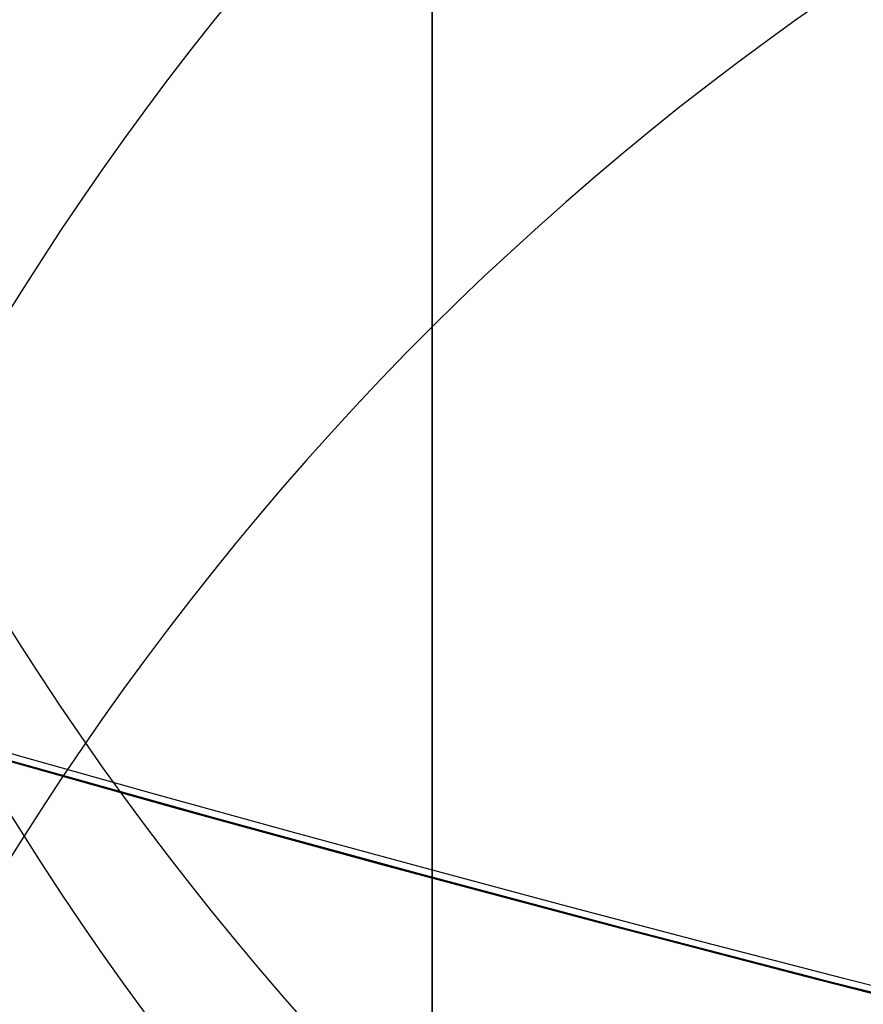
# Model space of a CAD drawing. Header units: millimetres. Extents: x -273 to 273, y -262 to 262.
# Tile 81 of 256: x -0.9533 to -0.8688, y -3.3926 to -3.2941. Entities that reach past the tile are written whole.
import ezdxf

# ---------------------------------------------------------------- set-up
doc = ezdxf.new("R2010")
doc.units = ezdxf.units.MM
doc.header["$MEASUREMENT"] = 0
doc.layers.add('Default', color=7, linetype='Continuous', true_color=0x000000)

# ---------------------------------------------------------------- blocks, each defined once
blk = doc.blocks.new('Block 01')
at = {"layer": 'Default', "color": 9, "true_color": 0xbfbfbf}
for points, knots in [([(-0.911993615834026, 1.174451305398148, 779.1962713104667), (-0.9119936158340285, 1.492886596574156, 768.9289814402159), (-0.9119936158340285, 1.820110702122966, 758.6619688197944), (-0.9119936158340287, 2.374785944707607, 741.7204278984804), (-0.9119936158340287, 2.597038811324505, 735.0457329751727), (-0.9119936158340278, 2.89189229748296, 726.3256905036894), (-0.9119936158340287, 2.961368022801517, 724.2802429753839), (-0.911993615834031, 3.16209042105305, 718.3958735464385), (-0.9119936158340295, 3.294091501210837, 714.5569755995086), (-0.911993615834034, 3.489170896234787, 708.9190809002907), (-0.911993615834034, 3.551600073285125, 707.1200660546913), (-0.9119936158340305, 3.76720525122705, 700.9210878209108), (-0.9119936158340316, 3.92115370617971, 696.5211448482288), (-0.9119936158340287, 4.162321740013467, 689.632839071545), (-0.9119936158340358, 4.249461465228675, 687.1444859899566), (-0.9119936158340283, 4.455211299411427, 681.2538729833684), (-0.9119936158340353, 4.57366242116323, 677.851601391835), (-0.911993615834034, 4.72692818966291, 673.3977936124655), (-0.9119936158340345, 4.762973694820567, 672.3463241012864), (-0.9119936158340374, 4.866620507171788, 669.3079617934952), (-0.9119936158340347, 4.93377514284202, 667.3210461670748), (-0.911993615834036, 5.031179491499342, 664.3960803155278), (-0.9119936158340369, 5.062193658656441, 663.4580676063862), (-0.9119936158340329, 5.1509889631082, 660.7487178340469), (-0.9119936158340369, 5.208084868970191, 658.9773482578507), (-0.9119936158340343, 5.290086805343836, 656.3701357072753), (-0.9119936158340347, 5.316063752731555, 655.5343420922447), (-0.9119936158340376, 5.39001494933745, 653.1208759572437), (-0.911993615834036, 5.437061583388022, 651.5431619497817), (-0.9119936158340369, 5.50368430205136, 649.221161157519), (-0.9119936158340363, 5.524639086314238, 648.4769338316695), (-0.9119936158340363, 5.583810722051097, 646.3279756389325), (-0.9119936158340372, 5.620856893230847, 644.923195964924), (-0.9119936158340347, 5.672188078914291, 642.855620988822), (-0.9119936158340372, 5.688155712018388, 642.1928921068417), (-0.9119936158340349, 5.732667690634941, 640.2788206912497), (-0.9119936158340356, 5.759800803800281, 639.0274248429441), (-0.9119936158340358, 5.795993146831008, 637.1852486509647), (-0.9119936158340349, 5.807029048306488, 636.5945367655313), (-0.9119936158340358, 5.845081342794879, 634.4308940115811), (-0.9119936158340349, 5.868228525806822, 632.8578354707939), (-0.9119936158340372, 5.895089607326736, 630.347309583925), (-0.9119936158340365, 5.902864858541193, 629.4099498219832), (-0.9119936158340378, 5.916953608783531, 626.7761057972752), (-0.9119936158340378, 5.917099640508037, 625.0794828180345), (-0.9119936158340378, 5.898611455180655, 622.612757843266), (-0.9119936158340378, 5.890164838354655, 621.842746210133), (-0.9119936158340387, 5.857404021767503, 619.6643214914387), (-0.9119936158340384, 5.825771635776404, 618.2558966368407), (-0.9119936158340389, 5.759504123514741, 616.2001587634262), (-0.9119936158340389, 5.735707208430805, 615.5526534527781), (-0.9119936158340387, 5.658376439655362, 613.7022987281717), (-0.9119936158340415, 5.596805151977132, 612.4996783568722), (-0.9119936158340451, 5.486780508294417, 610.7350559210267), (-0.9119936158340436, 5.448770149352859, 610.1725013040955), (-0.9119936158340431, 5.329822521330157, 608.5447912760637), (-0.9119936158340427, 5.240821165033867, 607.4801711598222), (-0.9119936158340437, 5.091999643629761, 605.9084780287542), (-0.9119936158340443, 5.041227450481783, 605.4005573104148), (-0.911993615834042, 4.884592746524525, 603.9117420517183), (-0.9119936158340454, 4.771454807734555, 602.9316276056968), (-0.911993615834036, 4.589513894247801, 601.4759070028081), (-0.9119936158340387, 4.527750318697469, 600.9993539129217), (-0.9119936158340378, 4.338534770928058, 599.5867161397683), (-0.9119936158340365, 4.205237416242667, 598.6514774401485), (-0.91199361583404, 3.996269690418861, 597.2554963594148), (-0.9119936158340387, 3.925547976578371, 596.7939139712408), (-0.9119936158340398, 3.709981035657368, 595.4152493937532), (-0.9119936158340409, 3.560957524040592, 594.4988948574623), (-0.911993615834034, 3.331312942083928, 593.1269882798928), (-0.9119936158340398, 3.253872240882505, 592.6708113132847), (-0.9119936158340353, 2.940996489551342, 590.8496583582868), (-0.9119936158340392, 2.69838485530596, 589.4860923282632), (-0.9119936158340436, 2.287010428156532, 587.2168322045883), (-0.911993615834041, 2.120698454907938, 586.3105700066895), (-0.9119936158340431, 1.619226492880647, 583.5938846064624), (-0.9119936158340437, 1.281285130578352, 581.7841854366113), (-0.9119936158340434, 0.7796433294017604, 579.0681718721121), (-0.9119936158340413, 0.6132270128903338, 578.1621333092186), (-0.9119936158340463, 0.1179122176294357, 575.4365306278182), (-0.9119936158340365, -0.2057423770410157, 573.6161620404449), (-0.9119936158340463, -0.6733937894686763, 570.8768504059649), (-0.9119936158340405, -0.8267712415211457, 569.9593601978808), (-0.911993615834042, -1.278800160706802, 567.1861831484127), (-0.9119936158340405, -1.56587443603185, 565.3286947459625), (-0.9119936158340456, -1.970381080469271, 562.525607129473), (-0.9119936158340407, -2.101686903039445, 561.5819373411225), (-0.9119936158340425, -2.485289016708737, 558.713283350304), (-0.9119936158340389, -2.72166445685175, 556.7861895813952), (-0.911993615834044, -3.046349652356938, 553.869712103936), (-0.9119936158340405, -3.150606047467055, 552.8820981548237), (-0.9119936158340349, -3.452441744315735, 549.8611813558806), (-0.9119936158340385, -3.63215064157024, 547.8260456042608), (-0.9119936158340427, -3.872576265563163, 544.7373753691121), (-0.9119936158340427, -3.948823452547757, 543.6850949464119), (-0.9119936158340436, -4.167429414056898, 540.4466592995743), (-0.911993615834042, -4.292664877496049, 538.2592411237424), (-0.911993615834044, -4.456377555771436, 534.9305893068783), (-0.911993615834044, -4.50767494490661, 533.790063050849), (-0.9119936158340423, -4.653769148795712, 530.2606409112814), (-0.9119936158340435, -4.734915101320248, 527.8710314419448), (-0.9119936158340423, -4.841270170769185, 524.2260686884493), (-0.9119936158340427, -4.874705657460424, 522.971050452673), (-0.9119936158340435, -4.954379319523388, 519.7506040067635), (-0.9119936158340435, -4.997178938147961, 517.785042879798), (-0.9119936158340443, -5.049892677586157, 515.140949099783), (-0.9119936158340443, -5.0629797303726, 514.4625377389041), (-0.9119936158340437, -5.101831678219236, 512.3911470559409), (-0.911993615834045, -5.12643570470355, 510.998124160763), (-0.9119936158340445, -5.16215651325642, 508.8901081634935), (-0.9119936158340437, -5.174006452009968, 508.1751452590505), (-0.9119936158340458, -5.209548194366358, 505.9926824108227), (-0.9119936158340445, -5.232582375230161, 504.5251555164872), (-0.9119936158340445, -5.266747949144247, 502.3048512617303), (-0.9119936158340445, -5.27821053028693, 501.5520923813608), (-0.9119936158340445, -5.31295063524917, 499.2555378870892), (-0.911993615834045, -5.335990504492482, 497.7117270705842), (-0.9119936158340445, -5.37083300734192, 495.3768162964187), (-0.9119936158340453, -5.382635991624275, 494.5857260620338), (-0.9119936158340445, -5.418711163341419, 492.1741849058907), (-0.9119936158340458, -5.443086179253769, 490.5537276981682), (-0.9119936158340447, -5.480473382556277, 488.1040194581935), (-0.9119936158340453, -5.493221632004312, 487.274771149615), (-0.9119936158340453, -5.532394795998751, 484.7494737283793), (-0.9119936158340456, -5.559188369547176, 483.05342551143), (-0.9119936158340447, -5.600623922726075, 480.4908564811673), (-0.9119936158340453, -5.61479925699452, 479.6243325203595), (-0.9119936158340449, -5.658458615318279, 476.9886369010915), (-0.9119936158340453, -5.68850820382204, 475.2194721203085), (-0.9119936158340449, -5.73513144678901, 472.5481081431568), (-0.9119936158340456, -5.751092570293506, 471.6459008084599), (-0.9119936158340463, -5.800251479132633, 468.9052952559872), (-0.9119936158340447, -5.834148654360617, 467.0669088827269), (-0.9119936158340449, -5.886734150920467, 464.2929469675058), (-0.9119936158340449, -5.904716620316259, 463.357359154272), (-0.9119936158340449, -5.960013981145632, 460.5194645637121), (-0.9119936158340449, -5.998104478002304, 458.617173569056), (-0.9119936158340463, -6.057061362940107, 455.7489439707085), (-0.9119936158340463, -6.07717757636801, 454.7829899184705), (-0.9119936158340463, -6.138878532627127, 451.8575620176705), (-0.9119936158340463, -6.181262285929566, 449.898106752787), (-0.911993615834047, -6.246633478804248, 446.9460749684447), (-0.911993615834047, -6.268872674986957, 445.9534809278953), (-0.9119936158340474, -6.336869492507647, 442.9524122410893), (-0.911993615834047, -6.383400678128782, 440.9439577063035), (-0.9119936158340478, -6.454861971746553, 437.9207263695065), (-0.9119936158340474, -6.479090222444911, 436.9059312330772), (-0.911993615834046, -6.552903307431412, 433.8432529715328), (-0.9119936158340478, -6.603190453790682, 431.7953901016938), (-0.9119936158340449, -6.680049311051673, 428.7157011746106), (-0.9119936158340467, -6.706009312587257, 427.6838573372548), (-0.9119936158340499, -6.811226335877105, 423.5326923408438), (-0.9119936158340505, -6.892049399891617, 420.4134216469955), (-0.9119936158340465, -7.029219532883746, 415.201948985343), (-0.9119936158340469, -7.084865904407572, 413.109724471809), (-0.9119936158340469, -7.225087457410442, 407.8749950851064), (-0.9119936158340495, -7.31016228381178, 404.7325100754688), (-0.9119936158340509, -7.424022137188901, 400.5442496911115), (-0.9119936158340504, -7.45249207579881, 399.498454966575), (-0.911993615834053, -7.537785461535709, 396.3675184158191), (-0.9119936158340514, -7.594668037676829, 394.282382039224), (-0.9119936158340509, -7.679757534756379, 391.1591057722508), (-0.9119936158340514, -7.708021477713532, 390.1209634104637), (-0.9119936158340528, -7.792382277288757, 387.0181774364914), (-0.911993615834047, -7.848367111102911, 384.9535345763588), (-0.9119936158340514, -7.931702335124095, 381.863418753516), (-0.9119936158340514, -7.959282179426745, 380.8379478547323), (-0.9119936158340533, -8.041306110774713, 377.7776060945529), (-0.9119936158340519, -8.09547247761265, 375.7427316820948), (-0.9119936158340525, -8.175690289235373, 372.6993076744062), (-0.9119936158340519, -8.202142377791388, 371.6907642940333), (-0.9119936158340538, -8.280530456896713, 368.684871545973), (-0.9119936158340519, -8.332026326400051, 366.687514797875), (-0.9119936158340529, -8.407865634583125, 363.7020254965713), (-0.9119936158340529, -8.432780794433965, 362.7139027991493), (-0.9119936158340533, -8.506338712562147, 359.7721749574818), (-0.9119936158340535, -8.55438076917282, 357.818559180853), (-0.9119936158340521, -8.624683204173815, 354.8999586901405), (-0.9119936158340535, -8.647686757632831, 353.934986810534), (-0.9119936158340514, -8.71532425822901, 351.0648503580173), (-0.9119936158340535, -8.759197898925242, 349.1596726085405), (-0.9119936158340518, -8.822908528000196, 346.3146257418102), (-0.9119936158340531, -8.843660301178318, 345.3747715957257), (-0.9119936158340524, -8.904390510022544, 342.5813629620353), (-0.9119936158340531, -8.943449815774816, 340.7277936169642), (-0.9119936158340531, -8.999617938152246, 337.960675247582), (-0.9119936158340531, -9.017812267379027, 337.0471422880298), (-0.9119936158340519, -9.070750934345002, 334.3333070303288), (-0.9119936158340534, -9.104418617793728, 332.5329892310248), (-0.9119936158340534, -9.152198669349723, 329.845883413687), (-0.9119936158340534, -9.167564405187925, 328.9591113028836), (-0.911993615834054, -9.211929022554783, 326.325403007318), (-0.911993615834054, -9.23969635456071, 324.5784518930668), (-0.9119936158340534, -9.278348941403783, 321.9711505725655), (-0.911993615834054, -9.290649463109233, 321.1108146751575), (-0.9119936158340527, -9.327343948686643, 318.4400776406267), (-0.9119936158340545, -9.350094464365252, 316.6296610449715), (-0.9119936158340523, -9.381135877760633, 313.871227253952), (-0.9119936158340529, -9.3911516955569, 312.9232220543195), (-0.9119936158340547, -9.41882697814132, 310.1099665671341), (-0.9119936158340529, -9.43450674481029, 308.2447043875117), (-0.9119936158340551, -9.453489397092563, 305.4614127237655), (-0.9119936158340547, -9.459033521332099, 304.54339014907), (-0.9119936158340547, -9.47792991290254, 300.9241268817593), (-0.9119936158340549, -9.485526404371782, 298.2228741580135), (-0.9119936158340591, -9.485971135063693, 293.759259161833), (-0.9119936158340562, -9.483026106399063, 291.996885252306), (-0.9119936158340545, -9.467556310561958, 287.6355809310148), (-0.9119936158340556, -9.45113783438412, 285.0366709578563), (-0.9119936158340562, -9.419143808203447, 281.5809323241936), (-0.9119936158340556, -9.410381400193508, 280.7240323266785), (-0.9119936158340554, -9.38169210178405, 278.1640177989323), (-0.9119936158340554, -9.35928399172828, 276.4609332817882), (-0.911993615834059, -9.320665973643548, 273.9107090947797), (-0.911993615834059, -9.307000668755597, 273.0635295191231), (-0.9119936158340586, -9.249186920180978, 269.6869061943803), (-0.9119936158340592, -9.19837710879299, 267.1575781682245), (-0.911993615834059, -9.062686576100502, 261.2722222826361), (-0.9119936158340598, -8.972087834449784, 257.9163246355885), (-0.9119936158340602, -8.868600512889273, 254.560815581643)], [-6.020184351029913e-12, -6.020184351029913e-12, -6.020184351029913e-12, -6.020184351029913e-12, 3.08170400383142, 3.08170400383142, 5.08524526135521, 5.08524526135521, 5.69923974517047, 5.69923974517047, 6.85160038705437, 6.85160038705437, 7.3916335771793, 7.3916335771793, 8.71243000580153, 8.71243000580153, 9.45939210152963, 9.45939210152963, 10.4806821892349, 10.4806821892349, 10.7963020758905, 10.7963020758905, 11.3927003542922, 11.3927003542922, 11.6742468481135, 11.6742468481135, 12.2059061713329, 12.2059061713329, 12.4567482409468, 12.4567482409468, 12.93023201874, 12.93023201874, 13.1535642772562, 13.1535642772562, 13.5750877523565, 13.5750877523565, 13.773930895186, 13.773930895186, 14.149361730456, 14.149361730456, 14.3265626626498, 14.3265626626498, 14.7983853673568, 14.7983853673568, 15.0794893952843, 15.0794893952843, 15.5881990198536, 15.5881990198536, 15.8190554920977, 15.8190554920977, 16.2413119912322, 16.2413119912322, 16.4354902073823, 16.4354902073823, 16.796292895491, 16.796292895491, 16.96521467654, 16.96521467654, 17.2852354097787, 17.2852354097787, 17.4381472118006, 17.4381472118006, 17.7337000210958, 17.7337000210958, 17.8776726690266, 17.8776726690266, 18.16074032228, 18.16074032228, 18.3006917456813, 18.3006917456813, 18.5789765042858, 18.5789765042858, 18.7176962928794, 18.7176962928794, 19.1329906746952, 19.1329906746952, 19.4093411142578, 19.4093411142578, 19.9616329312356, 19.9616329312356, 20.2380520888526, 20.2380520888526, 20.792946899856, 20.792946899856, 21.0721711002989, 21.0721711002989, 21.6364000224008, 21.6364000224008, 21.922445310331, 21.922445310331, 22.5053417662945, 22.5053417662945, 22.8035072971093, 22.8035072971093, 23.4168527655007, 23.4168527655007, 23.7335784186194, 23.7335784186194, 24.3912364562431, 24.3912364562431, 24.7339018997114, 24.7339018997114, 25.4514382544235, 25.4514382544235, 25.8281694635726, 25.8281694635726, 26.4180755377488, 26.4180755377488, 26.6216616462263, 26.6216616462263, 27.0396714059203, 27.0396714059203, 27.2542036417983, 27.2542036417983, 27.6945345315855, 27.6945345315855, 27.920393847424, 27.920393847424, 28.3835927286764, 28.3835927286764, 28.6209453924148, 28.6209453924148, 29.1071309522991, 29.1071309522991, 29.3559295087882, 29.3559295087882, 29.864793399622, 29.864793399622, 30.1247769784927, 30.1247769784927, 30.655584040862, 30.655584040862, 30.9262783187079, 30.9262783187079, 31.4778662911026, 31.4778662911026, 31.7585832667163, 31.7585832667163, 32.3293622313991, 32.3293622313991, 32.6191999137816, 32.6191999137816, 33.2071516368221, 33.2071516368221, 33.5049937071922, 33.5049937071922, 34.1076709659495, 34.1076709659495, 34.4121864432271, 34.4121864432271, 35.0267123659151, 35.0267123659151, 35.3363552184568, 35.3363552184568, 36.2724298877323, 36.2724298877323, 36.900309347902, 36.900309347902, 37.8433918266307, 37.8433918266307, 38.1572452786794, 38.1572452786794, 38.7830188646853, 38.7830188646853, 39.0945781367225, 39.0945781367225, 39.714203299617, 39.714203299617, 40.0219593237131, 40.0219593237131, 40.6326472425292, 40.6326472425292, 40.9353202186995, 40.9353202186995, 41.5347405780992, 41.5347405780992, 41.8312800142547, 41.8312800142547, 42.4175612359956, 42.4175612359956, 42.7071460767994, 42.7071460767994, 43.2788755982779, 43.2788755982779, 43.5609143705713, 43.5609143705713, 44.1171389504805, 44.1171389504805, 44.3912699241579, 44.3912699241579, 44.9314959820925, 44.9314959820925, 45.1975873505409, 45.1975873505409, 45.7217813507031, 45.7217813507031, 45.9799314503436, 45.9799314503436, 46.5231515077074, 46.5231515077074, 46.8075988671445, 46.8075988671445, 47.3672605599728, 47.3672605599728, 47.6427061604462, 47.6427061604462, 48.4531911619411, 48.4531911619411, 48.9819806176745, 48.9819806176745, 49.7617874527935, 49.7617874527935, 50.0189120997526, 50.0189120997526, 50.5299642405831, 50.5299642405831, 50.7841930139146, 50.7841930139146, 51.5432672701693, 51.5432672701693, 52.55056123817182, 52.55056123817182, 52.55056123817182, 52.55056123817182]), ([(-0.9119936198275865, -10.69344714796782, 254.5606253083), (-0.9119936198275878, -10.79714341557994, 257.9283351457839), (-0.9119936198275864, -10.88765990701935, 261.2872350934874), (-0.9119936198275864, -11.02321941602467, 267.1788808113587), (-0.9119936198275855, -11.0739769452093, 269.7114916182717), (-0.9119936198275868, -11.13171019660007, 273.0925060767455), (-0.9119936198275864, -11.1453545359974, 273.9407974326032), (-0.9119936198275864, -11.1839068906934, 276.4943772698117), (-0.9119936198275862, -11.20626750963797, 278.1997026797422), (-0.9119936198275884, -11.23488052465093, 280.7630777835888), (-0.9119936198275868, -11.24361657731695, 281.6211020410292), (-0.911993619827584, -11.27550100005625, 285.08134707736), (-0.9119936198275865, -11.29183002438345, 287.6836209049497), (-0.9119936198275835, -11.30714070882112, 292.0504794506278), (-0.9119936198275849, -11.31001908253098, 293.8150580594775), (-0.9119936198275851, -11.30940136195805, 298.284077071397), (-0.9119936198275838, -11.30169710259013, 300.988502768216), (-0.9119936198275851, -11.28265450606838, 304.6119072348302), (-0.9119936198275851, -11.2770733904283, 305.5309366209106), (-0.9119936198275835, -11.25797904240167, 308.3171719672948), (-0.9119936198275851, -11.2422246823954, 310.1843537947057), (-0.9119936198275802, -11.21443779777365, 313.0004217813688), (-0.9119936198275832, -11.20438484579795, 313.9493355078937), (-0.911993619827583, -11.17323664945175, 316.7103259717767), (-0.9119936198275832, -11.15041710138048, 318.5223755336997), (-0.91199361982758, -11.11362242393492, 321.1954626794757), (-0.9119936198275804, -11.10129013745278, 322.0565303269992), (-0.9119936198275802, -11.06254327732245, 324.6659481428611), (-0.9119936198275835, -11.03471432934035, 326.4142704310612), (-0.9119936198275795, -10.9902592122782, 329.0499768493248), (-0.9119936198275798, -10.97486383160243, 329.9373877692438), (-0.9119936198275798, -10.92699652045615, 332.6263267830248), (-0.9119936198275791, -10.89327238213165, 334.4278260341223), (-0.9119936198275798, -10.84025158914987, 337.143374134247), (-0.9119936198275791, -10.8220305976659, 338.0574496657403), (-0.9119936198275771, -10.76578470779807, 340.8261098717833), (-0.9119936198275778, -10.7266756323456, 342.6806664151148), (-0.9119936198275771, -10.66587379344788, 345.4754967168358), (-0.9119936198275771, -10.64509901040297, 346.415795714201), (-0.911993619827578, -10.5813220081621, 349.2620896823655), (-0.9119936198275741, -10.5374064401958, 351.1680585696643), (-0.911993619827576, -10.4697094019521, 354.0393232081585), (-0.9119936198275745, -10.44668698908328, 355.004641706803), (-0.9119936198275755, -10.37633097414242, 357.9241935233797), (-0.9119936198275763, -10.32825567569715, 359.878403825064), (-0.9119936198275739, -10.2546514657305, 362.8209655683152), (-0.9119936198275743, -10.22972195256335, 363.8093364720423), (-0.9119936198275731, -10.15384284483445, 366.795480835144), (-0.9119936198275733, -10.10232300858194, 368.7932350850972), (-0.9119936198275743, -10.02390268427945, 371.7996665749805), (-0.9119936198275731, -9.99744099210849, 372.8083594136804), (-0.9119936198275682, -9.917197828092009, 375.8521409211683), (-0.9119936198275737, -9.863017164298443, 377.8872146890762), (-0.9119936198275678, -9.780975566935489, 380.9477978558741), (-0.9119936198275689, -9.7533910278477, 381.973318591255), (-0.9119936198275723, -9.670045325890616, 385.0634911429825), (-0.9119936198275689, -9.614056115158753, 387.1281326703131), (-0.9119936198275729, -9.529692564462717, 390.2308581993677), (-0.9119936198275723, -9.501428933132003, 391.268949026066), (-0.9119936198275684, -9.416344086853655, 394.3919751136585), (-0.9119936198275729, -9.35946719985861, 396.4769048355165), (-0.9119936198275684, -9.274186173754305, 399.6074711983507), (-0.9119936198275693, -9.245721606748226, 400.6531100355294), (-0.9119936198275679, -9.131890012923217, 404.8405512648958), (-0.9119936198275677, -9.046841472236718, 407.982351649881), (-0.9119936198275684, -8.906674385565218, 413.2157407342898), (-0.9119936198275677, -8.851054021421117, 415.30732240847), (-0.9119936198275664, -8.713958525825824, 420.5169339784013), (-0.9119936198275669, -8.63318559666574, 423.6349784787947), (-0.9119936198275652, -8.528039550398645, 427.7844265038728), (-0.9119936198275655, -8.502098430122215, 428.8158007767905), (-0.9119936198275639, -8.425298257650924, 431.8940095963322), (-0.9119936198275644, -8.37505134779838, 433.9408569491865), (-0.9119936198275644, -8.301299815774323, 437.0019716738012), (-0.9119936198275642, -8.277092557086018, 438.0162253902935), (-0.9119936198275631, -8.205695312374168, 441.037780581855), (-0.9119936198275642, -8.159207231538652, 443.0450969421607), (-0.9119936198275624, -8.091275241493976, 446.0444301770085), (-0.9119936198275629, -8.06905782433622, 447.0364320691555), (-0.9119936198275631, -8.003752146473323, 449.9866556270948), (-0.9119936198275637, -7.961411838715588, 451.9448929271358), (-0.9119936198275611, -7.899775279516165, 454.8684785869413), (-0.9119936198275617, -7.879680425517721, 455.8338118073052), (-0.9119936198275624, -7.82078698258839, 458.7001687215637), (-0.9119936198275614, -7.782737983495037, 460.6012077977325), (-0.9119936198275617, -7.727501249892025, 463.4372237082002), (-0.9119936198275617, -7.709538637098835, 464.3721861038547), (-0.9119936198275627, -7.657011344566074, 467.1442856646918), (-0.9119936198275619, -7.623151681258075, 468.9814372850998), (-0.9119936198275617, -7.574046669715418, 471.720206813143), (-0.9119936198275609, -7.558102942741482, 472.621811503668), (-0.9119936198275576, -7.511529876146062, 475.2914091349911), (-0.9119936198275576, -7.481512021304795, 477.0594152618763), (-0.9119936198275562, -7.437897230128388, 479.6934092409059), (-0.9119936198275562, -7.423735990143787, 480.5593852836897), (-0.9119936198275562, -7.38234012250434, 483.1203846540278), (-0.9119936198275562, -7.355570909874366, 484.8154198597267), (-0.9119936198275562, -7.316430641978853, 487.339258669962), (-0.9119936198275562, -7.30369241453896, 488.1680517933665), (-0.9119936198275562, -7.266332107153, 490.61650719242), (-0.9119936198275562, -7.241972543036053, 492.2361802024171), (-0.9119936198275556, -7.205916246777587, 494.6466359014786), (-0.9119936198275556, -7.194118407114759, 495.4374092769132), (-0.9119936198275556, -7.159287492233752, 497.7715281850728), (-0.9119936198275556, -7.136252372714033, 499.314883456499), (-0.9119936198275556, -7.101514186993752, 501.6108817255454), (-0.9119936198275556, -7.09005080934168, 502.3635167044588), (-0.9119936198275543, -7.055878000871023, 504.5836623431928), (-0.9119936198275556, -7.03283520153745, 506.051181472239), (-0.9119936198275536, -6.9972738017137, 508.233802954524), (-0.9119936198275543, -6.985415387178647, 508.948899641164), (-0.9119936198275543, -6.94966259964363, 511.057593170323), (-0.9119936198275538, -6.925031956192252, 512.4511958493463), (-0.9119936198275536, -6.886130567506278, 514.5236764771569), (-0.9119936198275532, -6.873024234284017, 515.2025541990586), (-0.9119936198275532, -6.820216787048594, 517.8491906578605), (-0.9119936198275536, -6.777329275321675, 519.8169500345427), (-0.9119936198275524, -6.697465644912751, 523.041934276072), (-0.9119936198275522, -6.663936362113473, 524.2991944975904), (-0.9119936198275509, -6.557220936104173, 527.952779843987), (-0.9119936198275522, -6.475758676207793, 530.3489995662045), (-0.9119936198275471, -6.329050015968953, 533.8897178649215), (-0.91199361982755, -6.277506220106, 535.0345953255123), (-0.9119936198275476, -6.112920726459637, 538.3778614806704), (-0.9119936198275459, -5.986969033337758, 540.5757351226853), (-0.9119936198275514, -5.767068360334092, 543.8308184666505), (-0.9119936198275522, -5.690333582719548, 544.8890368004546), (-0.9119936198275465, -5.448288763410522, 547.9963192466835), (-0.911993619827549, -5.267332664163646, 550.0442322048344), (-0.9119936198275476, -4.963385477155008, 553.084622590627), (-0.9119936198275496, -4.858379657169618, 554.0788206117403), (-0.9119936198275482, -4.53135910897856, 557.0148478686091), (-0.9119936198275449, -4.293297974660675, 558.9548731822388), (-0.911993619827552, -3.907027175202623, 561.8424585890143), (-0.9119936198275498, -3.77483519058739, 562.7921832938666), (-0.9119936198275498, -3.367765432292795, 565.6121711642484), (-0.9119936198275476, -3.07897641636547, 567.480318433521), (-0.9119936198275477, -2.624445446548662, 570.2682789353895), (-0.9119936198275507, -2.470316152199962, 571.1901005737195), (-0.911993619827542, -2.00075193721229, 573.9401837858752), (-0.911993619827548, -1.67597796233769, 575.7666697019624), (-0.9119936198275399, -1.179286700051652, 578.4996315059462), (-0.9119936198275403, -1.012573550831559, 579.40723380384), (-0.9119936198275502, -0.510605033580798, 582.124926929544), (-0.9119936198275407, -0.1727233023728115, 583.9343087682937), (-0.9119936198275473, 0.328219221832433, 586.6482110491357), (-0.9119936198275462, 0.4941448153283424, 587.5524143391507), (-0.9119936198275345, 0.9041237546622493, 589.8141534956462), (-0.9119936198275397, 1.1457020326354, 591.1720323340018), (-0.9119936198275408, 1.457050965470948, 592.9845304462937), (-0.911993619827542, 1.534033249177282, 593.4380696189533), (-0.9119936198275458, 1.762130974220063, 594.8009451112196), (-0.9119936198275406, 1.91006259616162, 595.7107294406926), (-0.9119936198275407, 2.123914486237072, 597.078701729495), (-0.9119936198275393, 2.194011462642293, 597.5363046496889), (-0.9119936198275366, 2.400956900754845, 598.9190990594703), (-0.911993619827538, 2.532883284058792, 599.8449380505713), (-0.9119936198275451, 2.720048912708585, 601.2426902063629), (-0.9119936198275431, 2.781097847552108, 601.7138780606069), (-0.9119936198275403, 2.960841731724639, 603.152496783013), (-0.9119936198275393, 3.072569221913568, 604.1207356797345), (-0.9119936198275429, 3.22722048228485, 605.5913142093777), (-0.9119936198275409, 3.277337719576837, 606.0929030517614), (-0.9119936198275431, 3.424258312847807, 607.6452160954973), (-0.9119936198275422, 3.512121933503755, 608.696786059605), (-0.9119936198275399, 3.629582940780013, 610.3050597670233), (-0.9119936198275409, 3.667132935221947, 610.8611314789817), (-0.9119936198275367, 3.775901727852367, 612.6066660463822), (-0.91199361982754, 3.83678761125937, 613.7968475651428), (-0.91199361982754, 3.913304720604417, 615.6291731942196), (-0.9119936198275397, 3.936868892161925, 616.270898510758), (-0.9119936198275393, 4.002546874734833, 618.3101884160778), (-0.9119936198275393, 4.033903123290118, 619.7082271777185), (-0.9119936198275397, 4.066393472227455, 621.8719269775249), (-0.9119936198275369, 4.074773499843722, 622.6373859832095), (-0.9119936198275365, 4.093119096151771, 625.0915199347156), (-0.9119936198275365, 4.092941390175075, 626.780412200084), (-0.9119936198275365, 4.078874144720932, 629.4034854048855), (-0.9119936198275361, 4.071113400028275, 630.3376202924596), (-0.91199361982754, 4.044303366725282, 632.8406680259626), (-0.9119936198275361, 4.021200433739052, 634.4095974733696), (-0.9119936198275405, 3.983222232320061, 636.5680034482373), (-0.9119936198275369, 3.972204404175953, 637.1574952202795), (-0.9119936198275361, 3.936065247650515, 638.9962595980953), (-0.9119936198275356, 3.908969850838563, 640.2455222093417), (-0.9119936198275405, 3.86451680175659, 642.1565724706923), (-0.9119936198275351, 3.84856780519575, 642.8183735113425), (-0.9119936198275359, 3.797289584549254, 644.8833772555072), (-0.9119936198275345, 3.76027890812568, 646.2865621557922), (-0.9119936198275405, 3.701160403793, 648.4332767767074), (-0.9119936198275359, 3.680221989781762, 649.176822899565), (-0.9119936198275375, 3.6136446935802, 651.4969561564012), (-0.9119936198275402, 3.566627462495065, 653.0735231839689), (-0.9119936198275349, 3.492719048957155, 655.4853891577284), (-0.9119936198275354, 3.466754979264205, 656.3207039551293), (-0.9119936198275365, 3.384787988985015, 658.9266221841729), (-0.9119936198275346, 3.327714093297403, 660.6972073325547), (-0.9119936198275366, 3.238950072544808, 663.4054753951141), (-0.9119936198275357, 3.207945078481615, 664.3431710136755), (-0.9119936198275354, 3.110564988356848, 667.2672971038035), (-0.91199361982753, 3.043425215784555, 669.2537140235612), (-0.9119936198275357, 2.939799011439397, 672.2914011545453), (-0.9119936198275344, 2.903759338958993, 673.3426791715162), (-0.9119936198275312, 2.750511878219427, 677.7958750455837), (-0.9119936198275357, 2.632072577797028, 681.1977745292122), (-0.9119936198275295, 2.426338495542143, 687.0879073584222), (-0.9119936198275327, 2.339202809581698, 689.5761404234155), (-0.9119936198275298, 2.098041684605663, 696.464250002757), (-0.9119936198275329, 1.94409563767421, 700.8641419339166), (-0.911993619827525, 1.728492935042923, 707.063084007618), (-0.9119936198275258, 1.666064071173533, 708.8621007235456), (-0.9119936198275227, 1.47098486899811, 714.5000263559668), (-0.911993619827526, 1.338983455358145, 718.3389621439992), (-0.9119936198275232, 1.13826018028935, 724.2234005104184), (-0.9119936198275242, 1.068784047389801, 726.2688755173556), (-0.9119936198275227, 0.7739292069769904, 734.9890185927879), (-0.911993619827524, 0.5516751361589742, 741.6637981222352), (-0.911993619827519, -0.003000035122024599, 758.6054230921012), (-0.9119936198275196, -0.3302233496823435, 768.8724418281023), (-0.9119936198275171, -0.6486585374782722, 779.1397283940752)], [-0.0002823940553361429, -0.0002823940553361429, -0.0002823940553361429, -0.0002823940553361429, 1.007598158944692, 1.007598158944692, 1.767417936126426, 1.767417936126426, 2.021900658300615, 2.021900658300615, 2.533466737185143, 2.533466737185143, 2.790850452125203, 2.790850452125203, 3.571437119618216, 3.571437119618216, 4.100742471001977, 4.100742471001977, 4.911976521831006, 4.911976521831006, 5.187661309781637, 5.187661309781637, 5.747781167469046, 5.747781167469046, 6.032446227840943, 6.032446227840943, 6.576060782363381, 6.576060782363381, 6.834389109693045, 6.834389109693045, 7.3589185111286, 7.3589185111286, 7.625166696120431, 7.625166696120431, 8.165684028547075, 8.165684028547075, 8.439949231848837, 8.439949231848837, 8.996419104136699, 8.996419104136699, 9.278568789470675, 9.278568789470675, 9.85049645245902, 9.85049645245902, 10.14016841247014, 10.14016841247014, 10.72659980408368, 10.72659980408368, 11.02320219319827, 11.02320219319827, 11.62272402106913, 11.62272402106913, 11.92543540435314, 11.92543540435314, 12.53617525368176, 12.53617525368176, 12.84394466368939, 12.84394466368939, 13.46357111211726, 13.46357111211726, 13.77511809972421, 13.77511809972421, 14.40084079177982, 14.40084079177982, 14.71465538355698, 14.71465538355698, 15.6575657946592, 15.6575657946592, 16.28528300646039, 16.28528300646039, 17.22104704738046, 17.22104704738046, 17.53057087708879, 17.53057087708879, 18.14483891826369, 18.14483891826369, 18.44921684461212, 18.44921684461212, 19.05160446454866, 19.05160446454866, 19.3492957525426, 19.3492957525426, 19.93693677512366, 19.93693677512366, 20.22661591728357, 20.22661591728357, 20.7970744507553, 20.7970744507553, 21.07763104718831, 21.07763104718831, 21.62890135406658, 21.62890135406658, 21.89944005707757, 21.89944005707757, 22.42994646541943, 22.42994646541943, 22.68978694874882, 22.68978694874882, 23.1983838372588, 23.1983838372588, 23.44706082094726, 23.44706082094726, 23.93303276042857, 23.93303276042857, 24.17029613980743, 24.17029613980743, 24.63335830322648, 24.63335830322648, 24.85917344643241, 24.85917344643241, 25.29947243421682, 25.29947243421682, 25.5140207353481, 25.5140207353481, 25.93213602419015, 25.93213602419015, 26.13581588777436, 26.13581588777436, 26.72619253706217, 26.72619253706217, 27.10341689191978, 27.10341689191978, 27.82244262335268, 27.82244262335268, 28.16609277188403, 28.16609277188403, 28.82613486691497, 28.82613486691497, 29.14421731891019, 29.14421731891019, 29.76049321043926, 29.76049321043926, 30.06017258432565, 30.06017258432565, 30.6460498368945, 30.6460498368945, 30.9334946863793, 30.9334946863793, 31.50019215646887, 31.50019215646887, 31.78042109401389, 31.78042109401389, 32.33673553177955, 32.33673553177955, 32.61351503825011, 32.61351503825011, 33.16572399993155, 33.16572399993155, 33.44158682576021, 33.44158682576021, 33.85554507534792, 33.85554507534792, 33.99364604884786, 33.99364604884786, 34.27039577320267, 34.27039577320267, 34.40941817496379, 34.40941817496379, 34.69030305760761, 34.69030305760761, 34.83302975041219, 34.83302975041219, 35.12584033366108, 35.12584033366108, 35.27728872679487, 35.27728872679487, 35.59430765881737, 35.59430765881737, 35.76173672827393, 35.76173672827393, 36.11968250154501, 36.11968250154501, 36.312533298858, 36.312533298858, 36.73240368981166, 36.73240368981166, 36.96221667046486, 36.96221667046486, 37.46914895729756, 37.46914895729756, 37.74951534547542, 37.74951534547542, 38.22039360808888, 38.22039360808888, 38.39731845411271, 38.39731845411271, 38.77226685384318, 38.77226685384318, 38.97090138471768, 38.97090138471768, 39.39206680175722, 39.39206680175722, 39.61524732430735, 39.61524732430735, 40.08847636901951, 40.08847636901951, 40.33921328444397, 40.33921328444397, 40.87070134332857, 40.87070134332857, 41.1521797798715, 41.1521797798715, 41.74847229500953, 41.74847229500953, 42.06405277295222, 42.06405277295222, 43.08526861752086, 43.08526861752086, 43.83221065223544, 43.83221065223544, 45.15300331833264, 45.15300331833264, 45.6930388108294, 45.6930388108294, 46.84540973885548, 46.84540973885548, 47.45941053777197, 47.45941053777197, 49.46296582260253, 49.46296582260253, 52.54465106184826, 52.54465106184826, 52.54465106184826, 52.54465106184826])]:
    blk.add_open_spline(points, degree=3, knots=knots, dxfattribs=at)
for points in [[(-0.6999999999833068, 3.35251813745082, 657.1532466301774), (-0.7785398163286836, 3.352518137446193, 657.1532466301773), (-0.9347173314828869, 3.417768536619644, 657.1552989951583), (-1.000000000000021, 3.573868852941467, 657.1602089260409), (-1.00000000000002, 3.652369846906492, 657.1626780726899)], [(-0.6999999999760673, 3.237220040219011, 606.603034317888), (-0.778539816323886, 3.237220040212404, 606.6030343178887), (-0.9347173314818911, 3.302212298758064, 606.5968833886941), (-1.000000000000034, 3.457695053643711, 606.5821683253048), (-1.00000000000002, 3.535885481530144, 606.5747682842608)], [(-0.7000000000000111, 3.51487592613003, 710.7211441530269), (-0.7785398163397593, 3.51487592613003, 710.7211441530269), (-0.9347173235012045, 3.449632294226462, 710.7188866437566), (-1.000000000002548, 3.293548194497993, 710.713485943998), (-1.00000000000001, 3.2150553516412, 710.7107699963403)], [(-0.7000000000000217, 3.494504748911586, 593.5688343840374), (-0.7785398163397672, 3.494504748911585, 593.5688343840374), (-0.9347173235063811, 3.430117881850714, 593.5796120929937), (-1.000000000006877, 3.276083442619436, 593.6053958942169), (-1.00000000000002, 3.198621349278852, 593.6183622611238)], [(-0.6999999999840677, 3.181724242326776, 662.4648920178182), (-0.7785398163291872, 3.18172424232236, 662.4648920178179), (-0.934717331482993, 3.246971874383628, 662.4670305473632), (-1.000000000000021, 3.403065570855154, 662.4721466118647), (-1.00000000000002, 3.481563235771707, 662.4747194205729)], [(-0.69999999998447, 3.08876018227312, 665.2779334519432), (-0.7785398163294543, 3.088760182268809, 665.2779334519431), (-0.9347173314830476, 3.154006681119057, 665.2801062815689), (-1.000000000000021, 3.310097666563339, 665.2853044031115), (-1.00000000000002, 3.38859396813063, 665.2879184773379)], [(-0.6999999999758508, 3.086975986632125, 605.0991969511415), (-0.7785398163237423, 3.086975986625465, 605.0991969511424), (-0.9347173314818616, 3.151900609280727, 605.092368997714), (-1.000000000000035, 3.307221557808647, 605.0760342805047), (-1.00000000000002, 3.385330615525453, 605.0678197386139)]]:
    blk.add_open_spline(points, degree=3, dxfattribs=at)

msp = doc.modelspace()

# ---------------------------------------------------------------- linework, layer by layer
at = {"layer": 'Default', "color": 9, "true_color": 0xbfbfbf}
for centre, radius in [((2.48689957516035e-13, 4.67546815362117e-14, -579.6680000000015), 16), ((1.76744971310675e-13, 1.17676755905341e-15, -67.067876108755), 3.5), ((1.502247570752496e-14, 1.572370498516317e-15, -65.41749310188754), 3.5)]:
    msp.add_circle(centre, radius, dxfattribs=at)
for centre, radius, start, end in [((-3.8628076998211e-14, 1.277357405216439e-14, -22), 100.85, 0.002522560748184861, 270), ((-3.8628076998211e-14, 1.277357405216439e-14, -22), 100.05, 0.00252256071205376, 270), ((2.486899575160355e-13, 4.64253806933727e-14, -579.1680000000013), 15.99999999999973, 89.99999999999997, 269.9999999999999), ((2.486899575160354e-13, 4.376084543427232e-14, -580.1680000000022), 16, 89.99999999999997, 269.9999999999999), ((2.486899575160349e-13, 7.307073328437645e-14, -578.6680000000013), 15.49999999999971, 89.99999999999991, 269.9999999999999), ((2.486899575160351e-13, 9.12188706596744e-15, -603.1680000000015), 7.499999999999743, 89.99999999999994, 269.9999999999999), ((2.486899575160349e-13, 4.598129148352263e-14, -580.1680000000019), 7.500000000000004, 89.99999999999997, 269.9999999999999), ((2.48689957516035e-13, 7.789619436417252e-15, -603.668000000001), 6.999999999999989, 89.9999999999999, 269.9999999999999), ((2.486899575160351e-13, 7.789619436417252e-15, -603.6680000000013), 4.458500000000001, 89.99999999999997, 269.9999999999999), ((2.488564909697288e-13, 1.265031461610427e-14, -583.6680000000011), 4.45849999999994, 89.9999999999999, 262.0775736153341), ((2.448644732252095e-14, 7.79312288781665e-15, -62.8678761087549), 4.449999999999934, 59.47667614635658, 239.4766761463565), ((2.185933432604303e-14, -9.758911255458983e-15, -59.66787610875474), 4.450000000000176, 59.47667614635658, 239.4766761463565), ((2.410389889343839e-14, 7.796626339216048e-15, -62.8678761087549), 4.449999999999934, 239.4766761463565, 59.47667614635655), ((2.080400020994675e-14, -9.18803421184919e-15, -59.66787610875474), 4.450000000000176, 239.4766761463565, 59.47667614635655), ((-2.842170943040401e-14, 2.244456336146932e-14, -44), 100.85, 180, 270), ((0, 3.665541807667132e-14), 100.85, 180, 270), ((-1.4210854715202e-14, 2.244456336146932e-14), 100.05, 180, 270), ((4.085620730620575e-14, 1.572370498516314e-15, -66.16787610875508), 3.499999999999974, 179.9999999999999, 359.9999999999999), ((3.97459842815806e-14, 1.572370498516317e-15, -64.66711009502), 3.499999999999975, 179.9999999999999, 0), ((-1.4210854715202e-14, 3.665541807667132e-14, -44), 100.05, 180.0000000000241, 270), ((1.790789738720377e-13, 4.125883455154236e-15, -66.16787610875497), 3.500000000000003, 180.1740811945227, 269.9999999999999), ((1.775246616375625e-13, 1.128281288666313e-15, -67.96787610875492), 3.5, 182.2207942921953, 270), ((2.486899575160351e-13, 2.428411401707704e-14, -593.6680000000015), 4.4585, 197.2595617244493, 270), ((2.486899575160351e-13, 2.749419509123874e-14, -591.6680000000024), 7.5, 194.9662382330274, 270)]:
    msp.add_arc(centre, radius, start, end, dxfattribs=at)
for points, weights, knots in [([(-112.052876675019, 3.686125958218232e-13, -41.67126407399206), (-112.052876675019, -112.052876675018, -41.67126407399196), (-3.551012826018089e-13, -112.052876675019, -41.67126407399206), (112.052876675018, -112.052876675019, -41.67126407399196), (112.052876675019, -3.848246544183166e-13, -41.67126407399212), (112.052876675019, 112.0528766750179, -41.671264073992), (3.859245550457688e-13, 112.052876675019, -41.67126407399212)], [1, 0.7071067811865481, 1, 0.7071067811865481, 1, 0.7071067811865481, 1], [-528.0367412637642, -528.0367412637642, -528.0367412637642, -352.0244941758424, -352.0244941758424, -176.0122470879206, -176.0122470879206, 0, 0, 0]), ([(3.733584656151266e-13, 108.255644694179, -41.67126407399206), (108.255644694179, 108.255644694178, -41.67126407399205), (108.255644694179, -3.295794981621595e-13, -41.67126407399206), (108.255644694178, -108.255644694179, -41.67126407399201), (-3.424886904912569e-13, -108.255644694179, -41.67126407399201), (-108.255644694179, -108.255644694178, -41.67126407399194), (-108.255644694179, 3.561743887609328e-13, -41.67126407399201)], [1, 0.7071067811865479, 1, 0.7071067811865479, 1, 0.7071067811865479, 1], [0, 0, 0, 170.0475690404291, 170.0475690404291, 340.0951380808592, 340.0951380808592, 510.1427071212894, 510.1427071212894, 510.1427071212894]), ([(2.109977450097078e-13, 58.94401797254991, -59.09351528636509), (58.94401797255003, 58.94401797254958, -59.09351528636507), (58.94401797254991, -1.942115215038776e-13, -59.09351528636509), (58.94401797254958, -58.94401797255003, -59.09351528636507), (-1.805700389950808e-13, -58.94401797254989, -59.09351528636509), (-58.94401797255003, -58.94401797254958, -59.09351528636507), (-58.9440179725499, 1.973562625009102e-13, -59.09351528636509), (-58.94401797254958, 58.94401797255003, -59.09351528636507), (2.109977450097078e-13, 58.94401797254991, -59.09351528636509)], [0.9909948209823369, 0.7007391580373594, 0.9909948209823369, 0.7007391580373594, 0.9909948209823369, 0.7007391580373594, 0.9909948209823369, 0.7007391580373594, 0.9909948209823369], [0, 0, 0, 224.1057533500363, 224.1057533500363, 448.211506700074, 448.211506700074, 672.3172600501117, 672.3172600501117, 896.423013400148, 896.423013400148, 896.423013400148]), ([(2.044550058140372e-13, 56.93896143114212, -58.00311703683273), (56.93896143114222, 56.93896143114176, -58.00311703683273), (56.93896143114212, -1.875516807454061e-13, -58.00311703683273), (56.93896143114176, -56.9389614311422, -58.00311703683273), (-1.737930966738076e-13, -56.9389614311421, -58.00311703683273), (-56.93896143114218, -56.93896143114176, -58.00311703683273), (-56.93896143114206, 1.906964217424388e-13, -58.00311703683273), (-56.93896143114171, 56.93896143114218, -58.00311703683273), (2.044550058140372e-13, 56.93896143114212, -58.00311703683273)], [0.9915545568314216, 0.70113495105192, 0.9915545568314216, 0.70113495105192, 0.9915545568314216, 0.70113495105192, 0.9915545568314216, 0.70113495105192, 0.9915545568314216], [0, 0, 0, 216.5112893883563, 216.5112893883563, 433.0225787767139, 433.0225787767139, 649.5338681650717, 649.5338681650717, 866.045157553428, 866.045157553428, 866.045157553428])]:
    msp.add_rational_spline(points, weights, degree=2, knots=knots, dxfattribs=at)
msp.add_open_spline([(-86.75499999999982, -50.08802260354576, -756.8932544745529), (-43.37749999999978, -25.04401130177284, -775.8033956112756), (2.700062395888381e-13, 7.615262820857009e-14, -794.7135367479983)], degree=2, dxfattribs=at)

# ---------------------------------------------------------------- block references
at = {"layer": 'Default', "color": 9, "true_color": 0xbfbfbf, "extrusion": (0, 0, -1), "rotation": 180}
msp.add_blockref('Block 01', (0, 8.233708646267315e-15, -200), dxfattribs=at)

doc.saveas('drawing.dxf')
